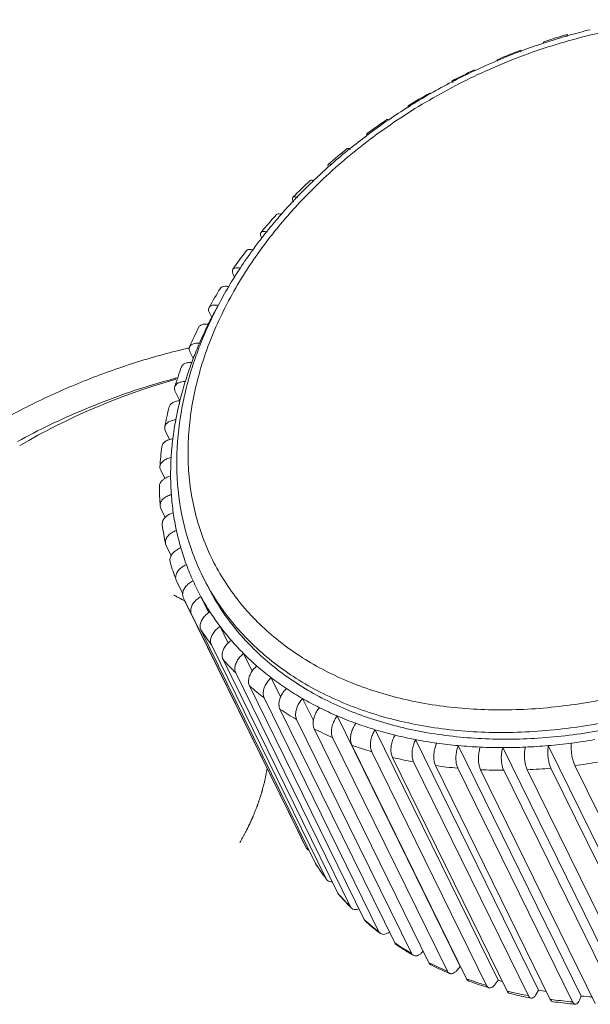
# Model space of a CAD drawing. Header units: millimetres. Extents: x -473 to 23648, y -382 to 1866.
# Tile 80 of 256: x 3225 to 3236, y 562 to 580. Entities that reach past the tile are written whole.
import ezdxf

# ---------------------------------------------------------------- set-up
doc = ezdxf.new("R2010")
doc.units = ezdxf.units.MM
doc.header["$LTSCALE"] = 80
doc.layers.get('0').update_dxf_attribs({"linetype": 'CONTINUOUS'})

msp = doc.modelspace()

# ---------------------------------------------------------------- linework, layer by layer
at = {"color": 0, "linetype": 'Continuous', "lineweight": 0}
for p, q in [((3230.363603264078, 577.2404038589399), (3230.354205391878, 577.23140721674)), ((3229.749829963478, 576.5998940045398), (3229.737346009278, 576.5856131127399)), ((3229.761890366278, 576.6136370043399), (3229.749829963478, 576.5998940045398)), ((3229.390027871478, 576.1636328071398), (3229.382264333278, 576.15360295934)), ((3229.228156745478, 575.94829856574), (3229.223857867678, 575.94239335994)), ((3228.858712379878, 575.4804847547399), (3228.888898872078, 575.4189711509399)), ((3228.413871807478, 574.7676982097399), (3228.456626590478, 574.68057312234)), ((3228.052905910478, 574.03885243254), (3228.112966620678, 573.9164615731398)), ((3227.779769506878, 573.3019328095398), (3227.863682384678, 573.13093634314)), ((3227.597455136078, 572.56501318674), (3227.674612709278, 572.40778258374)), ((3227.507960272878, 571.83616740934), (3227.584256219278, 571.6806926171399)), ((3227.498307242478, 571.1741498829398), (3227.512265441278, 571.1233808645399)), ((3227.512265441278, 571.1233808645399), (3227.592223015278, 570.9604444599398)), ((3227.599021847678, 570.4671420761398), (3227.610323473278, 570.4344629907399)), ((3227.610323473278, 570.4344629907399), (3227.702952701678, 570.24570446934)), ((3228.347086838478, 569.74380277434), (3228.286078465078, 569.86812476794)), ((3227.795376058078, 569.7904263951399), (3227.801060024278, 569.77696171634)), ((3227.801060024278, 569.77696171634), (3227.917920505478, 569.5388250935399)), ((3227.907432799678, 569.4289067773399), (3227.961014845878, 569.3979082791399)), ((3227.989733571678, 569.33704842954), (3230.125026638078, 564.9857786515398)), ((3228.257103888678, 569.4826921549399), (3228.401640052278, 569.1881584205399)), ((3228.082385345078, 569.1580807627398), (3230.217678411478, 564.80681098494)), ((3228.256093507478, 568.8652604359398), (3230.391386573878, 564.5139906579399)), ((3228.613641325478, 568.92832811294), (3228.764575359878, 568.62075688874)), ((3228.451217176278, 568.5846007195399), (3230.586510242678, 564.23333094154)), ((3229.050862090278, 568.42392534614), (3229.211574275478, 568.0964283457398)), ((3228.667221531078, 568.31687088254), (3230.802514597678, 563.9656011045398)), ((3228.903514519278, 568.0628047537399), (3231.038807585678, 563.7115349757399)), ((3229.563975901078, 567.9750101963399), (3229.739313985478, 567.6177087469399)), ((3229.159448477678, 567.8230987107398), (3231.294741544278, 563.47182893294)), ((3229.434321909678, 567.5984097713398), (3231.569614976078, 563.2471399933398)), ((3230.147360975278, 567.5865010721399), (3230.348816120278, 567.1759786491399)), ((3229.727381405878, 567.3893537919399), (3231.862674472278, 563.0380840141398)), ((3230.037823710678, 567.1965037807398), (3232.173116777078, 562.84523400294)), ((3230.794625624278, 567.26265456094), (3233.082439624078, 562.60057979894)), ((3230.364797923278, 567.0203883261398), (3232.500090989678, 562.66911854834)), ((3231.498678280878, 567.00701879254), (3233.786492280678, 562.34494403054)), ((3230.707407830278, 566.8614901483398), (3232.842700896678, 562.51022037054)), ((3232.251805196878, 566.8223945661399), (3234.539619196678, 562.1603198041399)), ((3231.064714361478, 566.7202447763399), (3233.200007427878, 562.3689749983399)), ((3231.435738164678, 566.5970393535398), (3233.571031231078, 562.2457695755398)), ((3233.045754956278, 566.7108046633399), (3235.333568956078, 562.0487299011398)), ((3233.871828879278, 566.6734716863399), (3236.159642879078, 562.0113969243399)), ((3234.720976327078, 566.7108046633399), (3237.008790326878, 562.0487299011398)), ((3231.819462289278, 566.4922115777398), (3233.954755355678, 562.1409417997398)), ((3232.214834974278, 566.40604877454), (3234.350128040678, 562.05477899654)), ((3232.620772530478, 566.33878710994), (3234.756065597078, 561.9875173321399)), ((3233.036162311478, 566.2906109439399), (3235.171455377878, 561.9393411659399)), ((3233.459865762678, 566.2616523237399), (3235.595158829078, 561.9103825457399)), ((3233.890721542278, 566.2519906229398), (3236.026014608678, 561.90072084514)), ((3234.327548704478, 566.2616523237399), (3236.462841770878, 561.9103825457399)), ((3234.769149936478, 566.2906109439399), (3236.904443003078, 561.9393411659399)), ((3235.214314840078, 566.33878710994), (3237.349607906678, 561.9875173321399)), ((3230.219570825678, 564.8031608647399), (3230.217604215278, 564.8067706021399)), ((3230.217678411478, 564.80681098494), (3230.219598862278, 564.8031762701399)), ((3230.391386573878, 564.5139906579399), (3230.396846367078, 564.5044345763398)), ((3230.586510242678, 564.23333094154), (3230.595829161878, 564.2182147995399)), ((3230.802514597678, 563.9656011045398), (3230.815897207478, 563.9454175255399)), ((3231.038807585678, 563.7115349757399), (3231.056417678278, 563.6867736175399)), ((3231.294741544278, 563.47182893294), (3231.316606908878, 563.44305983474)), ((3231.569614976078, 563.2471399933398), (3231.595659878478, 563.2149441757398)), ((3232.394840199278, 562.8835971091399), (3232.368158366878, 562.8565882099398)), ((3233.082439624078, 562.60057979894), (3233.022862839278, 562.5290193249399)), ((3233.082439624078, 562.60057979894), (3233.087341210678, 562.5984802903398)), ((3233.786492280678, 562.34494403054), (3233.735008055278, 562.2704452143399)), ((3234.539619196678, 562.1603198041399), (3234.496791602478, 562.0836988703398)), ((3235.333568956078, 562.0487299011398), (3235.299867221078, 561.9708263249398))]:
    msp.add_line(p, q, dxfattribs=at)
for centre, radius, start, end in [((3238.488038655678, 568.4555960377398), 11.9912149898, 106.5194828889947, 108.7295705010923), ((3238.129037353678, 569.2788380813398), 11.075854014, 103.7190346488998, 105.8304365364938), ((3238.237918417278, 568.92025050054), 11.4506767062, 108.3580300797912, 110.5538771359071), ((3238.186081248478, 569.0785228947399), 11.284132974, 105.8316356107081, 108.3613278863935), ((3238.579691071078, 568.1964163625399), 12.266171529, 110.9157398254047, 113.0915487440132), ((3238.277838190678, 568.8132061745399), 11.5649222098, 110.5528694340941, 112.9444675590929), ((3238.313918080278, 568.7280269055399), 11.6574277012, 112.9445618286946, 115.1981816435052), ((3238.615793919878, 568.11276788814), 12.3572880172, 115.2568851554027, 117.4214251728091), ((3238.315104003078, 568.7252063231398), 11.6604847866, 115.1975537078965, 117.5096780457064), ((3238.301109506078, 568.75199439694), 11.6302615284, 117.5094868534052, 119.7617314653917), ((3238.271975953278, 568.8028076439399), 11.571688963, 119.7613979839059, 122.1542548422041), ((3238.568171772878, 568.19853219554), 12.2591776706, 119.5887444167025, 121.7648138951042), ((3238.191657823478, 568.93099331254), 11.4204192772, 122.1553669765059, 124.3288380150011), ((3238.089243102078, 569.0798487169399), 11.2397363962, 124.325627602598, 126.8774206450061), ((3238.415031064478, 568.43471669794), 11.9776398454, 123.9569681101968, 126.1675838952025), ((3237.967376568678, 569.2416470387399), 11.0371777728, 126.8754083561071, 128.982769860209), ((3238.143383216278, 568.7914298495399), 11.529182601, 128.4078856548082, 130.6766884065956), ((3237.816717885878, 569.42759240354), 10.7978585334, 128.9820453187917, 131.2797552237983), ((3237.631232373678, 569.6377350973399), 10.5175569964, 131.758084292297, 133.7092988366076), ((3237.717979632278, 569.54126625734), 10.647291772, 131.2840237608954, 131.760577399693), ((3237.750622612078, 569.23088133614), 10.9396732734, 132.9892797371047, 135.3408572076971), ((3237.398554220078, 569.8798489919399), 10.1817559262, 134.0166996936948, 136.1635686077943), ((3237.512852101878, 569.7628738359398), 10.3452991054, 133.7863318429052, 134.021759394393), ((3237.139099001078, 570.1265252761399), 9.823737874, 136.8833659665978, 138.6733788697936), ((3237.044776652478, 570.3158152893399), 9.5197668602, 136.585291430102, 139.1623558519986), ((3237.240372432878, 570.0325054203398), 9.9619250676, 136.5573593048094, 136.8867469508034), ((3237.275046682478, 569.9996551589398), 10.009689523, 136.1685886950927, 136.5573113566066), ((3237.245101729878, 569.71111289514), 10.2422558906, 137.7509550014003, 140.2109992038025), ((3236.881744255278, 570.35025416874), 9.4827227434, 139.1026462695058, 141.2677161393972), ((3236.727380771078, 570.5892613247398), 9.100824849, 139.1581316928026, 141.8152584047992), ((3237.019914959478, 570.2319520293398), 9.6646168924, 138.897001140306, 139.1088030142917), ((3236.726047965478, 570.4763755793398), 9.2823556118, 141.2736919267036, 141.7731368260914), ((3236.545859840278, 570.6159039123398), 9.054458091, 142.2947766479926, 143.9192562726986), ((3236.449159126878, 570.80680249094), 8.7476529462, 141.8086802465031, 144.5680834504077), ((3236.671764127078, 570.51914818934), 9.2132453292, 141.7732062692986, 142.2187168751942), ((3236.645642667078, 570.1900931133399), 9.4747507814, 142.7449013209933, 145.3400692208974), ((3236.286620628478, 570.8029560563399), 8.7347829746, 143.9573348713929, 146.6493531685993), ((3236.070350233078, 570.94611977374), 8.4754217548, 146.6540220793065, 147.8297634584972), ((3235.878024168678, 571.06619412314), 8.24868738, 148.1885683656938, 149.4606130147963), ((3235.976054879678, 571.0057453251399), 8.3638567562, 147.8315783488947, 148.1906634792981), ((3235.980031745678, 570.6297781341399), 8.6768074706, 148.0247758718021, 150.7820580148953), ((3235.635861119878, 571.20759041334), 7.9682695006, 149.4514908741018, 152.3530591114), ((3235.332916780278, 571.36706032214), 7.6259167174, 152.3582388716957, 155.326226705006), ((3235.583167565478, 570.9886998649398), 8.0261284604, 150.7918365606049, 152.6137831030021), ((3235.427731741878, 571.0699077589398), 7.8507584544, 152.6182223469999, 153.6498802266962), ((3235.282637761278, 570.9997382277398), 7.8871106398, 153.6442458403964, 156.5895747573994), ((3235.171758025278, 571.1952856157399), 7.5657312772, 153.6403051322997, 156.5936327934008), ((3234.960360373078, 571.5389589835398), 7.2156156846, 155.3316270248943, 158.4329353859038), ((3234.826956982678, 571.3442995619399), 7.1901044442, 156.5918756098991, 159.0379234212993), ((3234.649709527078, 571.6622115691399), 6.8814077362, 158.4365261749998, 161.1779772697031), ((3234.685181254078, 571.3989668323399), 7.0381559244, 159.0406016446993, 159.662425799), ((3234.591385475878, 571.27999863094), 7.1409360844, 159.6536385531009, 162.8094262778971), ((3234.481223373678, 571.4728960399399), 6.8212185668, 159.6492791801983, 162.8137997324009), ((3234.312535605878, 571.7752259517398), 6.5257859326, 161.5890404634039, 164.8907201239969), ((3234.491601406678, 571.7173004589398), 6.7139811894, 161.1876433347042, 161.6026419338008), ((3230.986511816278, 562.08416383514), 11.8842742, 105.6116547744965, 105.8821438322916), ((3231.078657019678, 561.1809286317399), 12.8002409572, 104.7554467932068, 105.1249592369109), ((3231.130079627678, 561.6265986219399), 12.3636680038, 105.9417874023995, 120.3448781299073), ((3234.132658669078, 571.5800386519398), 6.4565537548, 162.8081687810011, 166.0939212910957), ((3233.998203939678, 571.86004956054), 6.2002103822, 164.8903257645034, 168.3188235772), ((3233.944375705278, 571.46281736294), 6.4683157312, 166.0942845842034, 169.4756494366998), ((3233.835952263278, 571.6530314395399), 6.1510024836, 166.0896894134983, 169.4801281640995), ((3233.525635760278, 571.71010164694), 5.8354769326, 169.4747715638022, 172.989552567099), ((3233.376478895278, 571.55322787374), 5.8929955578, 172.9902060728, 176.5999671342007), ((3233.270675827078, 571.7410734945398), 5.5786443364, 172.985673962, 176.6042534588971), ((3233.014531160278, 571.7558509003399), 5.3220693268, 176.5997257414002, 180.3366713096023), ((3232.813719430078, 571.75439518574), 5.121253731, 180.3335865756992, 184.1645693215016), ((3232.916231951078, 571.5682951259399), 5.4322568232, 180.3376386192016, 184.1608453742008), ((3232.623234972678, 571.7402586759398), 4.9302417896, 184.1614789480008, 188.0932287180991), ((3232.484518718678, 571.72037682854), 4.7901090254, 188.0913774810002, 192.0969753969), ((3232.583339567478, 571.5351599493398), 5.0975235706, 188.0944625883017, 192.094206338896), ((3232.365774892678, 571.69483152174), 4.6686460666, 192.0958306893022, 196.1722018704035), ((3232.291998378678, 571.6734108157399), 4.5918233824, 196.171896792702, 200.2920155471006), ((3232.394351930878, 571.88402430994), 4.5762165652, 200.291157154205, 206.1368468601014), ((3232.387023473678, 571.48806656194), 4.895514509, 196.1735644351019, 200.2905393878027), ((3232.245209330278, 571.65619768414), 4.5419677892, 200.2930478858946, 204.4437710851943), ((3232.233953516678, 571.65119527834), 4.5296510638, 204.4450818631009, 208.6028243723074), ((3232.325592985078, 571.4647702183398), 4.8297905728, 204.4450897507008, 206.1384177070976), ((3232.196525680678, 571.4014422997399), 4.6860240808, 206.138514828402, 208.6027847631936), ((3232.253570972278, 571.6621693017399), 4.552129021, 208.6058851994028, 212.7492717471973), ((3232.297494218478, 571.6906806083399), 4.6044938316, 212.7519897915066, 216.8645502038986), ((3232.262106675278, 571.4422117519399), 4.7632782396, 212.7519935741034, 216.8645464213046), ((3232.372863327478, 571.74766864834), 4.6989845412, 216.869156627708, 220.9246782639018), ((3232.460512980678, 571.8240723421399), 4.8152589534, 220.9283919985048, 224.9200368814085), ((3232.577010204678, 571.9409211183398), 4.980262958, 224.9255459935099, 228.8260002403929), ((3232.430751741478, 571.5802095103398), 4.9813189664, 220.928398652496, 224.9200302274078), ((3232.694020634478, 572.0752820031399), 5.1584308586, 228.8302304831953, 232.6427931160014), ((3232.834565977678, 572.26029106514), 5.390773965, 232.6485880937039, 236.3477792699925), ((3232.672314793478, 571.8400893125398), 5.3363323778, 228.8302392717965, 232.6427843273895), ((3232.965128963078, 572.4571830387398), 5.6270204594, 236.3521066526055, 239.9499269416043), ((3233.111918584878, 572.71207603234), 5.9211640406, 239.9555394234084, 243.4299931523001), ((3232.952773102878, 572.2351676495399), 5.8210878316, 236.352116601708, 239.949916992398), ((3233.240378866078, 572.96993971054), 6.2092521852, 243.4341149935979, 246.8033271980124), ((3233.376671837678, 573.2894782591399), 6.556648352, 246.808463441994, 250.0544428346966), ((3233.489091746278, 573.6005807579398), 6.8874382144, 250.058176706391, 253.2023912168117), ((3233.237513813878, 572.7656136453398), 6.4234033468, 243.4341252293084, 246.8033169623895), ((3233.600874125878, 573.9728598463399), 7.2761421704, 253.2069018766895, 256.2351926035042), ((3233.686411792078, 574.3238565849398), 7.6374098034, 256.2384485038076, 259.1732782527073), ((3233.763777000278, 574.73126084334), 8.0520992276, 259.1771099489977, 262.00768816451), ((3233.815747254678, 575.1043170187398), 8.4287565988, 262.010436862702, 264.7585503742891), ((3233.820960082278, 577.0382402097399), 10.3665817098, 274.9806340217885, 277.3730943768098), ((3233.780291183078, 577.3506285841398), 10.6816054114, 277.3744024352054, 279.721036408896), ((3233.494800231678, 573.4180066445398), 7.1249793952, 250.0581862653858, 253.2023816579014), ((3233.853853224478, 575.5250361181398), 8.851201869, 264.7617049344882, 267.4194307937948), ((3233.870363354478, 575.89939342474), 9.2259218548, 267.4216773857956, 270.0091013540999), ((3233.869876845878, 576.3093571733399), 9.6358893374, 270.0116069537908, 272.5232521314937), ((3233.853976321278, 576.6631889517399), 9.9900771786, 272.525017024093, 274.9787414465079), ((3233.698920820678, 574.1662280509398), 7.9008159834, 256.2384572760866, 259.1732694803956), ((3233.796021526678, 577.2973642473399), 11.0499759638, 277.374406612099, 279.721032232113), ((3233.832711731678, 574.9736035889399), 8.7194525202, 262.0104446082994, 264.7585426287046), ((3233.889206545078, 575.7960949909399), 9.5441044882, 267.4216838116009, 270.0090949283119), ((3233.872250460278, 576.5862254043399), 10.3346071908, 272.5250223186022, 274.9787361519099), ((3234.395205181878, 567.08044653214), 4.7562539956, 206.1209844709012, 208.5574182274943), ((3234.331818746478, 567.0501725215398), 4.6860240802, 206.1385148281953, 208.6027847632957), ((3234.369340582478, 567.07239942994), 4.7296483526, 212.7469717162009, 212.8799384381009), ((3234.491660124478, 567.13856682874), 4.8689160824, 212.7525689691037, 216.6470096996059), ((3234.374411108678, 567.0756860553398), 4.7356908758, 212.8800285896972, 213.4415560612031), ((3234.396872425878, 567.09072622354), 4.7627221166, 213.4436267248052, 216.1735989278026), ((3234.424002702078, 567.1103177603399), 4.7961861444, 216.1712302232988, 216.8590742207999), ((3234.517754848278, 567.1860093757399), 4.9167102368, 220.9190803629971, 221.1982485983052), ((3234.649776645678, 567.2703318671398), 5.0748352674, 220.9333133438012, 224.5817787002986), ((3234.568375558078, 567.2311842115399), 4.9845542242, 221.2057082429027, 224.9193809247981), ((3234.747515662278, 567.4183965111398), 5.2437624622, 228.8179603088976, 229.2033477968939), ((3234.811900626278, 567.49425248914), 5.3432556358, 229.2121508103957, 232.6415451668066), ((3234.849069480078, 567.4803982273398), 5.3645539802, 228.8157508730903, 232.2331193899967), ((3234.943372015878, 567.59880444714), 5.515911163, 232.2120423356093, 232.6330249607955), ((3235.024007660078, 567.7851781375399), 5.7034139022, 236.3383204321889, 236.7830266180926), ((3235.154835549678, 567.9033929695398), 5.8868342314, 236.3490920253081, 239.4807829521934), ((3235.093736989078, 567.89335323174), 5.832111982, 236.7921023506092, 239.9482099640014), ((3235.213625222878, 568.00214615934), 6.001761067, 239.4760544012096, 239.9361232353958), ((3235.311685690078, 568.2886539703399), 6.2836488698, 243.420048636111, 243.8816483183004), ((3235.428194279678, 568.4105064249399), 6.463191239, 243.430970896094, 246.3333009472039), ((3235.378805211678, 568.4277894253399), 6.4381246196, 243.8904181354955, 246.8013825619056), ((3235.493509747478, 568.5566854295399), 6.6232947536, 246.3234075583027, 246.7879062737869), ((3235.577683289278, 568.9174868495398), 6.9668034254, 250.0447268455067, 250.4910547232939), ((3235.635335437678, 569.0832750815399), 7.1423268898, 250.4992640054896, 253.2004639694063), ((3235.678142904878, 569.0376017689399), 7.1385623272, 250.0542246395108, 252.7597703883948), ((3235.734418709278, 569.2148049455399), 7.3244829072, 252.7501634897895, 253.1897272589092), ((3235.842606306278, 569.1505743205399), 7.1094450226, 253.1894063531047, 253.8575277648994), ((3235.794935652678, 569.6476193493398), 7.7289372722, 256.2261801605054, 256.6360861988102), ((3235.880697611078, 569.7679532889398), 7.8967694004, 256.2337991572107, 258.7719344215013), ((3235.837919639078, 569.8330697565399), 7.9193011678, 256.6436399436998, 259.1715494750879), ((3235.919474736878, 569.95711792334), 8.0898639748, 258.7634230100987, 259.1609628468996), ((3236.029610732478, 569.9444694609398), 7.9254691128, 259.1638859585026, 260.2254156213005), ((3235.944644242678, 570.4443240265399), 8.539923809, 261.9996546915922, 262.3613250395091), ((3235.969866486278, 570.6402534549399), 8.737467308, 262.3681814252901, 264.7571203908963), ((3236.133098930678, 570.7518891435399), 8.7398071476, 264.7511621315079, 266.0762976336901), ((3236.017911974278, 570.58826820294), 8.7287702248, 262.0116590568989, 264.4093192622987), ((3236.035958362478, 570.7643314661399), 8.9057541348, 264.4041191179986, 264.7466715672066)]:
    msp.add_arc(centre, radius, start, end, dxfattribs=at)
for points, start_tangent, end_tangent in [([(3243.358587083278, 577.0108611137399), (3243.176801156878, 577.43167904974), (3242.952010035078, 577.82902194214), (3242.685806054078, 578.20121663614), (3242.379825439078, 578.5466654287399), (3242.035775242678, 578.8638198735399), (3241.655432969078, 579.1511919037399), (3241.240874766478, 579.40722954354), (3240.794620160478, 579.63037534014), (3240.319334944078, 579.8193172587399), (3239.817798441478, 579.9729731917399), (3239.292938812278, 580.09046261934), (3238.747825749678, 580.1711107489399), (3238.185668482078, 580.2144549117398), (3237.609781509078, 580.22025453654), (3237.023532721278, 580.18849152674), (3236.430333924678, 580.11936367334), (3235.833617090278, 580.0132782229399), (3235.236840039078, 579.87085072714), (3234.643488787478, 579.69291068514), (3234.057036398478, 579.4804969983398), (3233.480928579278, 579.2348567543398), (3232.918531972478, 578.95742568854), (3232.373123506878, 578.64981899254), (3231.847892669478, 578.31383257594), (3231.345924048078, 577.9514377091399), (3230.870164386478, 577.5647626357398), (3230.423399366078, 577.1560745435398), (3230.129634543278, 576.8585036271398)], (-0.3468799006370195, 0.9379095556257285), (-0.6871907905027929, -0.72647699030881)), ([(3235.079263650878, 579.94998208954), (3235.071342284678, 579.9440531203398), (3235.067049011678, 579.9093822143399), (3235.067278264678, 579.9072720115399)], (-0.9135163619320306, -0.406801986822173), (0.1049642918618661, -0.9944759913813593)), ([(3234.629767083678, 579.78378326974), (3234.632848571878, 579.8047485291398), (3234.638777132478, 579.8096166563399)], (-0.1871379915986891, 0.9823336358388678), (0.8858344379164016, 0.4640014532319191)), ([(3234.202262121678, 579.6518852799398), (3234.198089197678, 579.6480336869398), (3234.199991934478, 579.6212324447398)], (-0.8452090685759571, -0.5344358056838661), (0.3748586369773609, -0.9270819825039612)), ([(3234.222119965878, 579.6300511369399), (3234.221779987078, 579.6308556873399), (3234.204896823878, 579.6531003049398), (3234.202262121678, 579.6518852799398)], (-0.391337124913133, 0.9202473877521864), (-0.8452090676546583, -0.5344358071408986)), ([(3233.772478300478, 579.45067486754), (3233.768255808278, 579.4743381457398), (3233.770891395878, 579.4774054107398)], (-0.4974069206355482, 0.8675173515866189), (0.763855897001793, 0.6453868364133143)), ([(3233.344871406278, 579.28648667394), (3233.350631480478, 579.2701152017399)], (-0.8044515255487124, -0.594018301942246), (0.3690007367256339, -0.9294291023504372)), ([(3233.353203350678, 579.2714756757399), (3233.344951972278, 579.2864837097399), (3233.344871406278, 579.28648667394)], (-0.4531029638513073, 0.8914581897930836), (-0.804451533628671, -0.5940182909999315)), ([(3232.928101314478, 579.0780041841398), (3232.928062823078, 579.0779545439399), (3232.936104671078, 579.0539163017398)], (-0.7444512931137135, -0.6676767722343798), (0.3727114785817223, -0.9279472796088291)), ([(3232.941165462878, 579.0565616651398), (3232.928101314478, 579.0780041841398)], (-0.4798737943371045, 0.8773375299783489), (-0.7444512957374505, -0.6676767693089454)), ([(3232.515716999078, 578.8559972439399), (3232.520006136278, 578.8563529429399), (3232.534146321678, 578.8442255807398)], (0.9701529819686, 0.2424936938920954), (0.4563372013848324, -0.8898069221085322)), ([(3232.115544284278, 578.6188623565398), (3232.112755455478, 578.61732000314), (3232.119669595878, 578.5901399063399), (3232.120233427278, 578.5891073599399)], (-0.9337536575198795, -0.3579163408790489), (0.4767149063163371, -0.8790579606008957)), ([(3232.141601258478, 578.6031562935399), (3232.121474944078, 578.6199405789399), (3232.115544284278, 578.6188623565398)], (-0.5283763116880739, 0.8490102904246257), (-0.9337536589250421, -0.3579163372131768)), ([(3231.725713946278, 578.3674971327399), (3231.733561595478, 578.36936544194), (3231.759338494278, 578.3511804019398)], (0.903676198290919, 0.4282164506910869), (0.6387219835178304, -0.769437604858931)), ([(3231.347395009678, 578.1024811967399), (3231.342896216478, 578.0988458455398), (3231.346141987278, 578.06919522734), (3231.347016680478, 578.0669460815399)], (-0.8754842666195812, -0.4832466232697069), (0.3617341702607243, -0.932281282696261)), ([(3231.380453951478, 578.0949006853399), (3231.357329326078, 578.1053143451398), (3231.347395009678, 578.1024811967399)], (-0.7548595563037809, 0.6558864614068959), (-0.8754842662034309, -0.4832466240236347)), ([(3230.981645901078, 577.82447650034), (3230.993809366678, 577.82851103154), (3231.027933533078, 577.81377219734), (3231.033658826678, 577.80958753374)], (0.846733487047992, 0.5320172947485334), (0.8082898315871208, -0.5887848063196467)), ([(3230.629468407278, 577.5341918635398), (3230.624231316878, 577.52901663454), (3230.624052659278, 577.4966507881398), (3230.629686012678, 577.47829015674)], (-0.8161781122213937, -0.5778003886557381), (0.3295431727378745, -0.944140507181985)), ([(3230.686642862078, 577.5246251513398), (3230.681418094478, 577.52769633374), (3230.643998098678, 577.5397142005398), (3230.629468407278, 577.5341918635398)], (-0.8606630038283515, 0.5091750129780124), (-0.8161781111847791, -0.5778003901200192)), ([(3230.291820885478, 577.2323733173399), (3230.308854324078, 577.2397154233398), (3230.349431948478, 577.2305240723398), (3230.361773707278, 577.2246012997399)], (0.7831932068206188, 0.6217784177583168), (0.8952253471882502, -0.4456137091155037)), ([(3228.291982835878, 570.5875804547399), (3228.473768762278, 570.1667625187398), (3228.698559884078, 569.76941962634), (3228.964763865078, 569.39722493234), (3229.270744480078, 569.0517761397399), (3229.614794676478, 568.7346216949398), (3229.995136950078, 568.4472496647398), (3230.409695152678, 568.19121202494), (3230.855949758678, 567.9680662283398), (3231.331234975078, 567.7791243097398), (3231.832771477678, 567.6254683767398), (3232.357631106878, 567.50797894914), (3232.902744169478, 567.4273308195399), (3233.464901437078, 567.3839866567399), (3234.040788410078, 567.37818703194), (3234.627037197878, 567.40995004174), (3235.220235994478, 567.4790778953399), (3235.816952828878, 567.5851633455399), (3236.413729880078, 567.72759084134), (3237.007081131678, 567.9055308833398), (3237.593533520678, 568.1179445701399), (3238.169641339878, 568.3635848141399), (3238.732037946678, 568.6410158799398), (3239.277446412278, 568.9486225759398), (3239.802677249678, 569.2846089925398), (3240.304645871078, 569.6470038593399), (3240.780405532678, 570.0336789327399), (3241.227170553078, 570.4423670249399), (3241.642369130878, 570.8707185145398), (3242.023601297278, 571.31627586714), (3242.368604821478, 571.7764199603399), (3242.675334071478, 572.24844176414), (3242.941992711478, 572.7295977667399), (3243.167012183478, 573.2170901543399), (3243.349054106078, 573.7080615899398), (3243.487022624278, 574.19959029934), (3243.580090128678, 574.6887067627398), (3243.627741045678, 575.17276333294), (3243.629632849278, 575.64937771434), (3243.585509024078, 576.1161781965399), (3243.495192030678, 576.57080670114), (3243.358587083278, 577.0108611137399)], (0.3468799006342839, -0.9379095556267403), (-0.3468799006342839, 0.9379095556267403)), ([(3228.286100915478, 569.8680800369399), (3228.296356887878, 569.8473176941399), (3228.529376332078, 569.4354455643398), (3228.805323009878, 569.0496415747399), (3229.122500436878, 568.6915616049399), (3229.479139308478, 568.36281080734), (3229.873397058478, 568.0649316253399), (3230.303121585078, 567.79953280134), (3230.765701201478, 567.5682287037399), (3231.258372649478, 567.37237929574), (3231.778254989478, 567.2131062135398), (3232.322313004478, 567.0913221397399), (3232.887364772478, 567.0077265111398), (3233.470083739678, 566.9627988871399), (3234.067034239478, 566.9567886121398), (3234.674725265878, 566.9897144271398), (3235.289620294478, 567.0613712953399), (3235.908161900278, 567.17133707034), (3236.526765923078, 567.31897370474), (3237.141818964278, 567.5034213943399), (3237.749721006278, 567.7236032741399), (3238.346900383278, 567.9782266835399), (3238.929867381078, 568.2658034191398), (3239.495225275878, 568.58465926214), (3240.039667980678, 568.9329326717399), (3240.559998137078, 569.3085803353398), (3241.053161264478, 569.7093962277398), (3241.516269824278, 570.13303029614), (3241.946657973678, 570.5770470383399), (3242.341837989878, 571.03889910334), (3242.699464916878, 571.5158716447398), (3243.017418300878, 572.00515660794), (3243.293836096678, 572.5039101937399), (3243.527092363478, 573.0092323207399), (3243.715799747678, 573.5181612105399), (3243.858822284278, 574.02766829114), (3243.955302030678, 574.53467543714), (3244.004704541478, 575.0364381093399), (3244.006674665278, 575.5304868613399), (3243.960946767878, 576.01436334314), (3243.867336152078, 576.4856230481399), (3243.725708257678, 576.9418771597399)], (0.4405308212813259, -0.8977374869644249), (-0.3468799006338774, 0.9379095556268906)), ([(3229.969621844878, 576.91979863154), (3229.964634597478, 576.9140755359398), (3229.961312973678, 576.8787795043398), (3229.977453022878, 576.8314608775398)], (-0.7475028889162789, -0.664258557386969), (0.4297317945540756, -0.9029565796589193)), ([(3230.057081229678, 576.91331414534), (3230.032885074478, 576.9230699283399), (3229.989296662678, 576.9293369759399), (3229.969621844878, 576.91979863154)], (-0.9131206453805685, 0.4076894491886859), (-0.7475028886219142, -0.6642585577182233)), ([(3243.786716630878, 576.81755516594), (3244.010734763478, 575.96304802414), (3244.071225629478, 575.05816450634), (3243.966957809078, 574.12132543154), (3243.700053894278, 573.1716021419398), (3243.275947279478, 572.2283282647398), (3242.703271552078, 571.3107061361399), (3241.993684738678, 570.4374158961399), (3241.161631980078, 569.6262352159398), (3240.224051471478, 568.8936773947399), (3239.200029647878, 568.25465519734), (3238.110412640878, 567.7221772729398), (3236.977381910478, 567.3070833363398), (3235.824002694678, 567.0178235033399), (3234.673754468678, 566.8602862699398), (3233.550052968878, 566.8376786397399), (3232.475773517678, 566.9504608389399), (3231.472785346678, 567.19633694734), (3230.561506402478, 567.5703016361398), (3229.760487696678, 568.06474206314), (3229.086035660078, 568.6695928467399), (3228.551880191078, 569.3725409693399), (3228.347632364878, 569.7428447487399)], (0.3468799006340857, -0.9379095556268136), (-0.4407698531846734, 0.8976201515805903)), ([(3229.663750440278, 576.5972734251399), (3229.686200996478, 576.6094295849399), (3229.732645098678, 576.6061766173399), (3229.751071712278, 576.6004940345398)], (0.7090410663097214, 0.7051671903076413), (0.9459641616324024, -0.3242711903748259)), ([(3229.491682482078, 576.26903163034), (3229.449534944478, 576.28071272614), (3229.400398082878, 576.2808700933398), (3229.375045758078, 576.2656281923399)], (-0.9425544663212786, 0.3340525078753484), (-0.6678744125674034, -0.7442739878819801)), ([(3229.375045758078, 576.2656281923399), (3229.371332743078, 576.26075998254), (3229.365184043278, 576.2223509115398), (3229.382553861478, 576.1694026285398)], (-0.667874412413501, -0.7442739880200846), (0.4405427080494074, -0.8977316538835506)), ([(3229.104305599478, 575.9257159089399), (3229.132671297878, 575.9445590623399), (3229.184330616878, 575.9475703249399), (3229.234289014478, 575.9364803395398)], (0.6241567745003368, 0.7812991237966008), (0.955212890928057, -0.2959194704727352)), ([(3229.321527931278, 575.8781243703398), (3229.281965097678, 575.8220216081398), (3228.975235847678, 575.34999980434), (3228.708577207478, 574.8688438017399), (3228.483557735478, 574.3813514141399), (3228.301515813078, 573.89037997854), (3228.163547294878, 573.3988512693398), (3228.070479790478, 572.90973480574), (3228.022828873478, 572.42567823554), (3228.020937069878, 571.9490638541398), (3228.065060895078, 571.4822633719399), (3228.155377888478, 571.02763486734), (3228.291982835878, 570.5875804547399)], (-0.5795862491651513, -0.8149109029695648), (0.3468799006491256, -0.9379095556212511)), ([(3228.852285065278, 575.57841001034), (3228.850826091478, 575.5762278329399), (3228.842197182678, 575.5345569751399), (3228.858712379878, 575.4804847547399)], (-0.5781005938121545, -0.81596550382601), (0.440542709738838, -0.8977316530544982)), ([(3228.994560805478, 575.5980345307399), (3228.937758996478, 575.6076625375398), (3228.883754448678, 575.60141829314), (3228.852285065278, 575.57841001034)], (-0.9667284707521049, 0.2558047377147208), (-0.578100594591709, -0.8159655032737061)), ([(3228.619695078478, 575.2246026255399), (3228.654329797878, 575.2523883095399), (3228.710495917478, 575.2619210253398), (3228.782686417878, 575.2522531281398)], (0.5299576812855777, 0.8480240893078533), (0.9712421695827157, -0.2380937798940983)), ([(3228.407199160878, 574.8652039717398), (3228.398082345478, 574.8229333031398), (3228.413871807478, 574.7676982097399)], (-0.4816331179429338, -0.8763729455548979), (0.4405427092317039, -0.8977316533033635)), ([(3228.577540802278, 574.9053223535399), (3228.503164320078, 574.9112934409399), (3228.445026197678, 574.8984257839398), (3228.408817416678, 574.8679789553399), (3228.407199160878, 574.8652039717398)], (-0.9821592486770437, 0.1880510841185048), (-0.481633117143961, -0.8763729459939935)), ([(3228.215406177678, 574.5011431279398), (3228.218798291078, 574.50737781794), (3228.256417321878, 574.5405008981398), (3228.316332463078, 574.5567408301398), (3228.392678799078, 574.5545079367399)], (0.4346086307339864, 0.9006194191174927), (0.9902667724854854, -0.1391823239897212)), ([(3224.296751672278, 572.6261146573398), (3225.175295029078, 573.09543766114), (3226.086207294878, 573.4998203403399), (3227.020187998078, 573.8349533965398), (3227.967999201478, 574.0974046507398), (3228.048116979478, 574.1160895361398)], (0.8642680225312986, 0.5030315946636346), (0.9745896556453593, 0.2239977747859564)), ([(3228.044875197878, 574.1333622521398), (3228.037705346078, 574.09527659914), (3228.052905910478, 574.03885243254)], (-0.3881304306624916, -0.9216044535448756), (0.4405427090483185, -0.8977316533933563)), ([(3228.228607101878, 574.2007714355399), (3228.150512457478, 574.1992349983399), (3228.089020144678, 574.1795947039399), (3228.050149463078, 574.1437730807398), (3228.044875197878, 574.1333622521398)], (-0.9958013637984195, 0.09154039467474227), (-0.3881304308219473, -0.9216044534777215)), ([(3227.896119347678, 573.76281417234), (3227.903333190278, 573.7781613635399), (3227.943293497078, 573.81669642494), (3228.006158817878, 573.8397558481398), (3228.085775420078, 573.8450824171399)], (0.34116587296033, 0.9400031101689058), (0.998980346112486, -0.04514718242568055)), ([(3227.738753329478, 573.5377571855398), (3227.662926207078, 573.5170128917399), (3226.058868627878, 572.9582301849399), (3224.845246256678, 572.37235727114)], (-0.9653595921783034, -0.2609230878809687), (-0.8775750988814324, -0.4794391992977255)), ([(3227.769607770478, 573.3904621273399), (3227.765014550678, 573.35955922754), (3227.779769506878, 573.3019328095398)], (-0.2925660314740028, -0.9562453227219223), (0.4405427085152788, -0.8977316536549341)), ([(3227.964575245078, 573.4884158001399), (3227.883667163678, 573.4792886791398), (3227.819636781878, 573.4528007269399), (3227.778751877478, 573.4115447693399), (3227.769607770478, 573.3904621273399)], (-1, 0), (-0.2925660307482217, -0.9562453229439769)), ([(3227.665766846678, 573.0172805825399), (3227.676746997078, 573.04492817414), (3227.718388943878, 573.0889050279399), (3227.783373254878, 573.1188215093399), (3227.865338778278, 573.13174918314)], (0.2411932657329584, 0.9704771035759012), (0.9990349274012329, 0.04392281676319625)), ([(3227.926403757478, 573.1153787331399), (3227.894064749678, 572.9465765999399), (3227.807816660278, 572.0257160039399), (3227.878049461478, 571.1365104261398), (3228.102122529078, 570.29703349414)], (-0.2022137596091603, -0.9793414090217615), (0.3468799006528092, -0.9379095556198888)), ([(3227.584980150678, 572.6442572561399), (3227.582997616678, 572.6238418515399), (3227.597455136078, 572.56501318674)], (-0.1860413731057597, -0.9825419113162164), (0.4405427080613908, -0.8977316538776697)), ([(3227.788338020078, 572.77606016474), (3227.705551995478, 572.7593423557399), (3227.639827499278, 572.7260067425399), (3227.597598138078, 572.6793164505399), (3227.584980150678, 572.6442572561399)], (-0.9962381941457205, -0.08665714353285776), (-0.1860413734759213, -0.9825419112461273)), ([(3227.527586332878, 572.2723963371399), (3227.541522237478, 572.3157117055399), (3227.584167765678, 572.3651005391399), (3227.650416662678, 572.40183651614), (3227.674004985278, 572.4098248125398)], (0.1263737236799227, 0.9919827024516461), (0.9584626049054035, 0.2852182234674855)), ([(3227.674004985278, 572.4098248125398), (3227.733784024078, 572.4223236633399)], (0.958462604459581, 0.2852182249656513), (0.9917419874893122, 0.1282490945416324)), ([(3227.701826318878, 572.0715092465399), (3227.618118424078, 572.0472839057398), (3227.551562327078, 572.0071756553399), (3227.508673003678, 571.95511057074), (3227.493873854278, 571.9027223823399)], (-0.9856585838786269, -0.1687517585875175), (-0.06188963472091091, -0.9980829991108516)), ([(3227.493873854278, 571.9027223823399), (3227.493648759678, 571.89618514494), (3227.507960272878, 571.83616740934)], (-0.06188963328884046, -0.9980829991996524), (0.440542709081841, -0.8977316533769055)), ([(3227.582918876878, 571.68294537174), (3227.608745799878, 571.6966563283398), (3227.692552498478, 571.7245784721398)], (0.859893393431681, 0.5104736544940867), (0.9780814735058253, 0.2082225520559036)), ([(3227.484071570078, 571.5362835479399), (3227.484070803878, 571.5378767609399), (3227.499140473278, 571.59850142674), (3227.542100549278, 571.65321313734), (3227.582918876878, 571.68294537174)], (-0.007003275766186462, 0.9999754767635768), (0.8598933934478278, 0.5104736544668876)), ([(3227.705987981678, 571.3824822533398), (3227.622324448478, 571.3509148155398), (3227.555808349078, 571.30418315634), (3227.512950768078, 571.2468617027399), (3227.497946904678, 571.1845614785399), (3227.498323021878, 571.1741510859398)], (-0.969086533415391, -0.2467210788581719), (0.07601274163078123, -0.9971068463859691)), ([(3227.592139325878, 570.96052683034), (3227.658817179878, 571.0110070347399), (3227.742095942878, 571.0461582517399)], (0.7014681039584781, 0.7127008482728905), (0.9587331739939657, 0.2843074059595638)), ([(3227.536661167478, 570.81740898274), (3227.535239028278, 570.83720771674), (3227.550066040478, 570.9011552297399), (3227.592139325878, 570.96052683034)], (-0.1433565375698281, 0.9896711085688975), (0.7014681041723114, 0.7127008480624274)), ([(3227.800777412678, 570.71652830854), (3227.718123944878, 570.6778646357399), (3227.652519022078, 570.6247313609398), (3227.610384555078, 570.56232955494), (3227.595844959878, 570.4967675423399), (3227.599036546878, 570.4671452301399)], (-0.9470654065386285, -0.3210406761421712), (0.2097864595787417, -0.977747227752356)), ([(3227.685325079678, 570.1244491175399), (3227.679598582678, 570.16417407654), (3227.693740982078, 570.2313133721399), (3227.700988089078, 570.2467265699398)], (-0.2763095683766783, 0.9610686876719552), (0.4615311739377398, 0.8871239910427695)), ([(3227.700988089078, 570.2467265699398), (3227.735256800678, 570.29617185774), (3227.800082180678, 570.3524007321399), (3227.881871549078, 570.3944959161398)], (0.4615311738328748, 0.8871239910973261), (0.9341128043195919, 0.3569779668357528)), ([(3227.985156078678, 570.08094374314), (3227.904467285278, 570.0355074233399), (3227.840634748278, 569.9762644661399), (3227.799906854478, 569.9090139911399), (3227.786270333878, 569.84033894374), (3227.795326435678, 569.7904082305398)], (-0.9198913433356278, -0.3921733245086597), (0.3437519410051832, -0.9390604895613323)), ([(3227.915846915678, 569.53895068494), (3227.928591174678, 569.5963148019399), (3227.968364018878, 569.6658860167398), (3228.030993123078, 569.7280532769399), (3228.110347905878, 569.77673121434)], (0.06045634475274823, 0.9981708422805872), (0.9044041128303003, 0.4266769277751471)), ([(3227.749148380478, 569.5143001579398), (3227.754537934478, 569.5115286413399), (3227.757232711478, 569.5101428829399), (3227.759927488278, 569.50875712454), (3227.761274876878, 569.5080642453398), (3227.762622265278, 569.5073713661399), (3227.763295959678, 569.5070249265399), (3227.763743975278, 569.50679290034), (3227.764414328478, 569.5064432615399), (3227.765755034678, 569.5057439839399), (3227.767095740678, 569.5050447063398), (3227.772458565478, 569.50224759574), (3227.777821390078, 569.4994504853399), (3227.783184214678, 569.4966533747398), (3227.788547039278, 569.4938562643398), (3227.799224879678, 569.4882166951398), (3227.820532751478, 569.4768922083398), (3227.841696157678, 569.4654322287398), (3227.862762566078, 569.45388229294), (3227.868017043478, 569.4509835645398), (3227.873271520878, 569.4480848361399), (3227.875898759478, 569.4466354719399), (3227.878690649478, 569.44507450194), (3227.884439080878, 569.4418409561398), (3227.895935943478, 569.4353738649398), (3227.907432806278, 569.42890677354)], (0.889304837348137, -0.4573148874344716), (0.8715721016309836, -0.4902673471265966)), ([(3227.928756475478, 569.4661029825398), (3227.915567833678, 569.5261497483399), (3227.915846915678, 569.53895068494)], (-0.4123679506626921, 0.9110173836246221), (0.06045634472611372, 0.9981708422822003)), ([(3228.257103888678, 569.4826921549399), (3228.179312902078, 569.4308810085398), (3228.118094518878, 569.3658872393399), (3228.079441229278, 569.2940728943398), (3228.067136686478, 569.22246766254), (3228.082385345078, 569.1580807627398)], (-0.8876419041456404, -0.4605343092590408), (0.4405427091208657, -0.897731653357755)), ([(3228.256093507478, 568.8652604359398), (3228.240561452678, 568.9301250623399), (3228.252043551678, 569.0031167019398), (3228.289415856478, 569.07709042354), (3228.349020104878, 569.1448051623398), (3228.425021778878, 569.1996325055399)], (-0.4405427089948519, 0.8977316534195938), (0.8695836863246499, 0.4937855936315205)), ([(3228.613641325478, 568.92832811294), (3228.539649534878, 568.8706098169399), (3228.481858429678, 568.8002871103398), (3228.445925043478, 568.7242436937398), (3228.435366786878, 568.64992322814), (3228.451217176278, 568.5846007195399)], (-0.8501969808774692, -0.5264647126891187), (0.4405427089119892, -0.8977316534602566)), ([(3228.667221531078, 568.31687088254), (3228.651018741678, 568.3826301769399), (3228.660554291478, 568.4582182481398), (3228.694894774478, 568.53623600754), (3228.750678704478, 568.6090465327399), (3228.822445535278, 568.66952260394)], (-0.4405427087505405, 0.8977316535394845), (0.8294381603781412, 0.5585985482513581)), ([(3229.050862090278, 568.42392534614), (3228.981529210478, 568.3608322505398), (3228.927940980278, 568.2856608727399), (3228.895343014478, 568.2057695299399), (3228.886926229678, 568.1289785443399), (3228.903514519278, 568.0628047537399)], (-0.8072526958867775, -0.5902059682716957), (0.4405427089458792, -0.8977316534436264)), ([(3229.159448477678, 567.8230987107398), (3229.142442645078, 567.88966356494), (3229.149647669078, 567.9675894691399), (3229.180358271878, 568.04924849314), (3229.231568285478, 568.1266472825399), (3229.298264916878, 568.1922095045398)], (-0.4405427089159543, 0.8977316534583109), (0.7835753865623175, 0.621296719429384)), ([(3229.563975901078, 567.9750101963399), (3229.500110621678, 567.9071335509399), (3229.451454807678, 567.8276468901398), (3229.422771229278, 567.7443309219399), (3229.416867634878, 567.6653411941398), (3229.434321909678, 567.5984097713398)], (-0.7583306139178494, -0.6518701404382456), (0.4405427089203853, -0.8977316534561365)), ([(3229.727381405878, 567.3893537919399), (3229.709449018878, 567.45662628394), (3229.713965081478, 567.5366058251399), (3229.740487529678, 567.62146345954), (3229.786420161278, 567.7028927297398), (3229.847266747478, 567.7729227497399)], (-0.4405427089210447, 0.8977316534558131), (0.7314326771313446, 0.6819136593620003)), ([(3230.147360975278, 567.5865010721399), (3230.089712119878, 567.5144845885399), (3230.046664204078, 567.4312633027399), (3230.022431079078, 567.3449835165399), (3230.019384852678, 567.2640908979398), (3230.037823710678, 567.1965037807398)], (-0.7027862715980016, -0.7114010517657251), (0.4405427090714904, -0.8977316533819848)), ([(3230.364797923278, 567.0203883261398), (3230.345825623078, 567.0882627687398), (3230.347323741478, 567.16998923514), (3230.369145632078, 567.2575677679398), (3230.409155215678, 567.3424255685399), (3230.463436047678, 567.4162561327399)], (-0.4405427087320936, 0.8977316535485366), (0.67228720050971, 0.7402904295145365)), ([(3230.794625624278, 567.26265456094), (3230.743873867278, 567.1871872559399), (3230.707047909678, 567.1008529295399), (3230.687752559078, 567.0121026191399), (3230.687876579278, 566.92962382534), (3230.707407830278, 566.8614901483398)], (-0.6398234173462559, -0.7685219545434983), (0.4405427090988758, -0.897731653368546)), ([(3231.064714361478, 566.7202447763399), (3231.044600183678, 566.78860888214), (3231.042784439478, 566.8717564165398), (3231.059444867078, 566.9615483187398), (3231.092950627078, 567.0491951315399), (3231.140021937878, 567.12611736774)], (-0.4405427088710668, 0.8977316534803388), (0.6052765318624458, 0.7960152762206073)), ([(3231.498678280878, 567.00701879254), (3231.455428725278, 566.92882747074), (3231.425370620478, 566.8400357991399), (3231.411446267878, 566.7493353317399), (3231.415018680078, 566.66560446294), (3231.435738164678, 566.5970393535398)], (-0.5685239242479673, -0.8226667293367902), (0.4405427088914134, -0.8977316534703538)), ([(3231.819462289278, 566.4922115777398), (3231.798116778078, 566.56094770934), (3231.792727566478, 566.6451749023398), (3231.803822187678, 566.7366484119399), (3231.830314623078, 566.82641417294), (3231.869611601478, 566.9056852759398)], (-0.4405427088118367, 0.8977316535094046), (0.5294416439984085, 0.8483463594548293)), ([(3232.251805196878, 566.8223945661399), (3232.216580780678, 566.7422359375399), (3232.193762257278, 566.6516695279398), (3232.185583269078, 566.5595606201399), (3232.192844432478, 566.47492547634), (3232.214834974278, 566.40604877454)], (-0.4879082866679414, -0.8728948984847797), (0.4405427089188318, -0.8977316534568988)), ([(3232.620772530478, 566.33878710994), (3232.598119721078, 566.4077735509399), (3232.588936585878, 566.4927271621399), (3232.594122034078, 566.5853320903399), (3232.613168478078, 566.6765235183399), (3232.644211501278, 566.7573749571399)], (-0.4405427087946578, 0.8977316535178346), (0.4438100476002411, 0.8961208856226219)), ([(3235.214314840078, 566.33878710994), (3235.187430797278, 566.4077735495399), (3235.165968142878, 566.49272715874), (3235.152027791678, 566.58533208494), (3235.146974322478, 566.6765235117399), (3235.151302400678, 566.7573749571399)], (-0.4405427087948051, 0.8977316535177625), (0.1218745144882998, 0.9925455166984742)), ([(3233.045754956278, 566.7108046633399), (3233.018990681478, 566.6294569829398), (3233.003804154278, 566.53781788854), (3233.001681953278, 566.44485769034), (3233.012831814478, 566.3596759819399), (3233.036162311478, 566.2906109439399)], (-0.397047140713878, -0.9177982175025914), (0.4405427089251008, -0.8977316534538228)), ([(3233.459865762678, 566.2616523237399), (3233.435844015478, 566.3307646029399), (3233.422688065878, 566.4160834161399), (3233.421685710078, 566.5092571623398), (3233.432935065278, 566.60116534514), (3233.455334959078, 566.6828113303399)], (-0.4405427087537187, 0.8977316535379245), (0.3475417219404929, 0.9376645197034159)), ([(3233.871828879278, 566.6734716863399), (3233.853867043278, 566.59172618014), (3233.846621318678, 566.4997282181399), (3233.850800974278, 566.4064832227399), (3233.865996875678, 566.3211186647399), (3233.890721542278, 566.2519906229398)], (-0.2952473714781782, -0.9554208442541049), (0.4405427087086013, -0.8977316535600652)), ([(3234.327548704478, 566.2616523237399), (3234.302111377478, 566.3307645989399), (3234.284847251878, 566.4160834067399), (3234.277446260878, 566.50925714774), (3234.280632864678, 566.6011653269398), (3234.294095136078, 566.6828113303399)], (-0.4405427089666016, 0.8977316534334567), (0.2401600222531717, 0.9707333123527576)), ([(3234.720976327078, 566.7108046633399), (3234.712062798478, 566.6294569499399), (3234.712979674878, 566.5378178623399), (3234.723637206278, 566.4448576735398), (3234.742992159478, 566.35967597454), (3234.769149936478, 566.2906109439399)], (-0.1823299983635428, -0.9832373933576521), (0.4405427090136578, -0.897731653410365)), ([(3229.489153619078, 566.2829619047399), (3229.472730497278, 566.19894719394), (3229.464518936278, 566.1569398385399), (3229.456307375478, 566.1149324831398), (3229.452201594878, 566.0939288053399), (3229.448095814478, 566.07292512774), (3229.446042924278, 566.0624232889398), (3229.444897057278, 566.0571661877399), (3229.443512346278, 566.0518967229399), (3229.440742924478, 566.04135779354), (3229.437973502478, 566.0308188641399), (3229.426895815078, 565.9886631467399), (3229.415818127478, 565.9465074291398), (3229.404740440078, 565.9043517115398), (3229.399201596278, 565.88327385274), (3229.393662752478, 565.86219599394), (3229.390893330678, 565.8516570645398), (3229.388123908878, 565.8411181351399), (3229.386739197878, 565.8358486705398), (3229.385966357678, 565.83315469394), (3229.385032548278, 565.83034222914), (3229.383164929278, 565.8247172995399), (3229.381297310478, 565.81909236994), (3229.373826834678, 565.7965926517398), (3229.366356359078, 565.7740929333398), (3229.358885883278, 565.7515932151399), (3229.351415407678, 565.7290934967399), (3229.336474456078, 565.68409406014), (3229.329003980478, 565.6615943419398), (3229.321533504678, 565.6390946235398), (3229.314063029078, 565.61659490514), (3229.310327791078, 565.6053450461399), (3229.308460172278, 565.59972011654), (3229.306592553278, 565.5940951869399), (3229.304480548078, 565.5888331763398), (3229.302368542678, 565.5835711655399), (3229.298144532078, 565.57304714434), (3229.289696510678, 565.55199910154), (3229.281248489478, 565.5309510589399), (3229.272800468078, 565.50990301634), (3229.255904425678, 565.46780693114), (3229.239008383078, 565.4257108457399), (3229.230560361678, 565.4046628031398), (3229.222112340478, 565.3836147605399), (3229.217888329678, 565.37309073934), (3229.215661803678, 565.3678373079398), (3229.213206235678, 565.3626010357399), (3229.208295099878, 565.3521284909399), (3229.203383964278, 565.34165594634), (3229.183739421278, 565.29976576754), (3229.164094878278, 565.2578755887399), (3229.144450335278, 565.2159854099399), (3229.134628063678, 565.19504032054), (3229.124805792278, 565.1740952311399), (3229.119894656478, 565.1636226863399), (3229.114983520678, 565.15315014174), (3229.112527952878, 565.14791386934), (3229.111202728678, 565.1452305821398), (3229.109682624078, 565.1424169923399), (3229.106642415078, 565.1367898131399), (3229.103602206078, 565.1311626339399), (3229.091441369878, 565.1086539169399), (3229.079280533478, 565.0861451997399), (3229.067119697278, 565.06363648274), (3229.054958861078, 565.0411277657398), (3229.030637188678, 564.9961103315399), (3228.981993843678, 564.9060754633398)], (-0.1918480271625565, -0.9814246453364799), (-0.4753343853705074, -0.8798052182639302)), ([(3230.219572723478, 564.8031619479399), (3230.245217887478, 564.7729003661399), (3230.269847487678, 564.7579194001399)], (0.4805249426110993, -0.8769810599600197), (0.9101413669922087, -0.4142978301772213)), ([(3230.595822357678, 564.2182096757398), (3230.613648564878, 564.20004405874), (3230.654701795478, 564.1802769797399), (3230.699036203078, 564.1756323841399)], (0.6015456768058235, -0.7988384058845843), (0.9994749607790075, 0.03240066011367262)), ([(3231.056430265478, 563.68678609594), (3231.065453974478, 563.6788156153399), (3231.105079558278, 563.6606955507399), (3231.153805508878, 563.6589485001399), (3231.197390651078, 563.66996291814)], (0.704030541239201, -0.71016969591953), (0.9367070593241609, 0.350114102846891)), ([(3231.595659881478, 563.2149441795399), (3231.633634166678, 563.19827149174), (3231.679750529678, 563.19880752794), (3231.729518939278, 563.2164813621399), (3231.764545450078, 563.2386535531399)], (0.794556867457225, -0.6071897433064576), (0.7979241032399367, 0.6027579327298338)), ([(3231.862674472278, 563.0380840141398), (3231.888424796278, 563.00609712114), (3231.892755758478, 563.0030199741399)], (0.4405427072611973, -0.8977316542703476), (0.8342043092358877, -0.551455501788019)), ([(3232.173116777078, 562.84523400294), (3232.198529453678, 562.81345685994), (3232.206973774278, 562.8078554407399)], (0.4405427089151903, -0.8977316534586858), (0.8677206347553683, -0.4970522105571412)), ([(3232.206973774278, 562.8078554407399), (3232.234574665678, 562.7980712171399), (3232.277724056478, 562.8005831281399), (3232.323753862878, 562.82074670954), (3232.368158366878, 562.8565882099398)], (0.8677206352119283, -0.4970522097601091), (0.7027862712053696, 0.7114010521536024)), ([(3232.500090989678, 562.66911854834), (3232.525148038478, 562.6375329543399), (3232.537396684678, 562.6299148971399)], (0.4405427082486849, -0.8977316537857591), (0.8957978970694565, -0.4444616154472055)), ([(3232.842700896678, 562.51022037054), (3232.867385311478, 562.4788075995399), (3232.883068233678, 562.4696178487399)], (0.4405427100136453, -0.8977316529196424), (0.9192173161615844, -0.3937505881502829)), ([(3232.883068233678, 562.4696178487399), (3232.901317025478, 562.4644794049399), (3232.941174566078, 562.4686383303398), (3232.983056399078, 562.49087727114), (3233.022862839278, 562.5290193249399)], (0.9192173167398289, -0.3937505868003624), (0.6398234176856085, 0.7685219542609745)), ([(3233.200007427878, 562.3689749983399), (3233.224303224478, 562.3377158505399), (3233.242996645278, 562.3273389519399)], (0.4405427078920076, -0.8977316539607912), (0.9387285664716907, -0.3446573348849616)), ([(3233.571031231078, 562.2457695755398), (3233.594923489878, 562.21464442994), (3233.616179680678, 562.2034007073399)], (0.4405427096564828, -0.8977316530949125), (0.9550701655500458, -0.2963797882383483)), ([(3233.616179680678, 562.2034007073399), (3233.626556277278, 562.2011509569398), (3233.662833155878, 562.2066099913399), (3233.700203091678, 562.2304871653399), (3233.735008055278, 562.2704452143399)], (0.9550701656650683, -0.2963797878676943), (0.5685239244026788, 0.822666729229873)), ([(3233.954755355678, 562.1409417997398), (3233.978230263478, 562.1099306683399), (3234.001593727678, 562.0980817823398)], (0.4405427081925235, -0.8977316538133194), (0.9688112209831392, -0.2477999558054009)), ([(3234.350128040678, 562.05477899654), (3234.373172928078, 562.0238615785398), (3234.398179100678, 562.0116206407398)], (0.4405427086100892, -0.8977316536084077), (0.9802323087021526, -0.1978499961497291)), ([(3234.398179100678, 562.0116206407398), (3234.402346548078, 562.0109709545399), (3234.434793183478, 562.01736894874), (3234.467336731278, 562.04242928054), (3234.496791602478, 562.0836988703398)], (0.9802323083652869, -0.1978499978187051), (0.4879082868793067, 0.8728948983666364)), ([(3234.756065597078, 561.9875173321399), (3234.778668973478, 561.9566730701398), (3234.804862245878, 561.94420807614)], (0.4405427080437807, -0.8977316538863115), (0.9893889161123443, -0.1452913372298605)), ([(3235.171455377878, 561.9393411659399), (3235.193606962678, 561.9085493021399), (3235.220188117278, 561.8960230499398), (3235.220552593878, 561.8959886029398)], (0.4405427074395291, -0.8977316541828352), (0.9960370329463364, -0.08893946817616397)), ([(3235.220552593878, 561.8959886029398), (3235.248596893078, 561.9029885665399), (3235.276052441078, 561.9287640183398), (3235.299867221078, 561.9708263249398)], (0.9960370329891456, -0.08893946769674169), (0.3970471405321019, 0.9177982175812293))]:
    msp.add_spline(points, degree=3, dxfattribs=dict(at, start_tangent=start_tangent, end_tangent=end_tangent))

doc.saveas('drawing.dxf')
